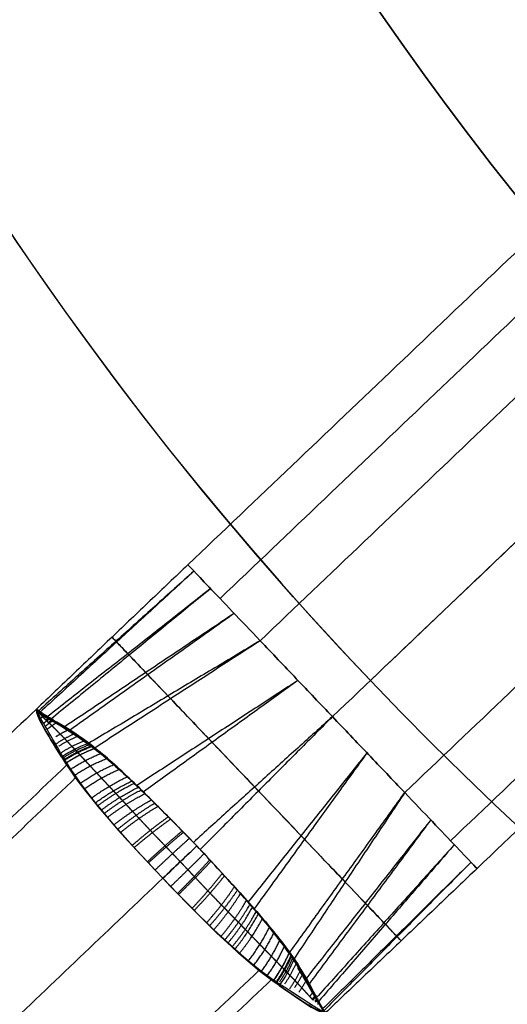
# Model space of a CAD drawing. Header units: millimetres. Extents: x -2184 to 252, y -240 to 239.
# Tile 38 of 256: x -27 to -22, y -26 to -16. Entities that reach past the tile are written whole.
import ezdxf

# ---------------------------------------------------------------- set-up
doc = ezdxf.new("R2010")
doc.units = ezdxf.units.MM
doc.layers.add('Capa 01', color=7, linetype='Continuous')
for name, color, linetype, true_color in [('IGES level 15', 7, 'Continuous', 0xcad1ed), ('IGES level 22', 7, 'Continuous', 0x868b8b), ('IGES level 26', 7, 'Continuous', 0x7e7e7e), ('IGES level 3', 7, 'Continuous', 0x868b8b), ('IGES level 38', 7, 'Continuous', 0x868b8b), ('IGES level 46', 7, 'Continuous', 0xcbd2ee), ('IGES level 5', 7, 'Continuous', 0x868b8b), ('IGES level 7', 7, 'Continuous', 0xcbd2ee)]:
    doc.layers.add(name, color=color, linetype=linetype, true_color=true_color)

# ---------------------------------------------------------------- blocks, each defined once
blk = doc.blocks.new('DOME PIE')
at = {"layer": 'Capa 01', "extrusion": (0, 0, -1)}
blk.add_arc((-121.9047, 221.1549, -1275.6063), 24.0587, 180.81184, 0.81184, dxfattribs=at)
at = {"layer": 'IGES level 15', "extrusion": (0, 0, -1)}
for radius in [210, 210, 206, 206]:
    blk.add_arc((-121.8951, 221.1285, -1212), radius, 286.396785, 106.396785, dxfattribs=at)
at = {"layer": 'IGES level 15'}
for radius in [210, 210, 206, 206]:
    blk.add_arc((121.8951, 221.1285, 1212), radius, 253.603215, 73.603215, dxfattribs=at)
at = {"layer": 'IGES level 15', "extrusion": (-0.390381, 0.920653, -6.12323e-17)}
for radius in [210, 206]:
    blk.add_arc((-198.5476, 1212, 155.9972), radius, 359.999999, 90, dxfattribs=at)
at = {"layer": 'IGES level 15', "extrusion": (0.95933, -0.282288, 6.12323e-17)}
for radius in [210, 206]:
    blk.add_arc((246.5447, 1212, 54.5158), radius, 90, 180, dxfattribs=at)
at = {"layer": 'IGES level 22', "extrusion": (0, 0, -1)}
blk.add_arc((-121.8951, 221.1285, -1209), 26, 300.9225, 120.9225, dxfattribs=at)
at = {"layer": 'IGES level 22'}
for centre, radius in [((121.8951, 221.1285, 1208.2), 26), ((121.8951, 221.1285, 1208.6), 26), ((121.8951, 221.1285, 1209), 24.75), ((121.8951, 221.1285, 1208.2), 24.75)]:
    blk.add_arc(centre, radius, 59.0775, 239.0775, dxfattribs=at)
blk.add_rational_spline([(133.5235, 240.5408, 1207.3213), (94.6989, 263.7976, 1207.3213), (71.4421, 224.973, 1207.3213), (110.2667, 201.7162, 1207.3213)], [0.816490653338, 0.272163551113, 0.272163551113, 0.816490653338], degree=3, dxfattribs=at)
at = {"layer": 'IGES level 26', "extrusion": (0, 0, -1)}
for centre, radius in [((-121.8951, 221.1285, -1219.6193), 28.4), ((-121.8951, 221.1285, -1217.6193), 28.4), ((-121.8951, 221.1285, -1218.1193), 26.3), ((-121.8951, 221.1285, -1216.8693), 26.3), ((-121.8951, 221.1285, -1228.4193), 23.1)]:
    blk.add_arc(centre, radius, 313.23622, 133.23622, dxfattribs=at)
at = {"layer": 'IGES level 26'}
for radius in [28.4, 26.3]:
    blk.add_arc((121.8951, 221.1285, 1215.6193), radius, 46.76378, 226.76378, dxfattribs=at)
at = {"layer": 'IGES level 3', "extrusion": (0, 0, -1)}
for centre, start, end in [((-121.8951, 221.1285, -1211), 316.39679, 136.39679), ((-121.8951, 221.1285, -1210), 316.39679, 136.39679), ((-121.8951, 221.1285, -1211), 136.39679, 316.39679), ((-121.8951, 221.1285, -1210), 136.39679, 316.39679)]:
    blk.add_arc(centre, 32.5, start, end, dxfattribs=at)
at = {"layer": 'IGES level 3'}
for start, end in [(43.60321, 223.60321), (223.60321, 43.60321)]:
    blk.add_arc((121.8951, 221.1285, 1209), 32.5, start, end, dxfattribs=at)
for points in [[(98.3608, 198.7146, 1211), (107.2314, 207.1629, 1211)], [(98.3608, 198.7146, 1209), (107.2314, 207.1629, 1209)], [(98.3608, 198.7146, 1209), (98.3608, 198.7146, 1211)]]:
    blk.add_open_spline(points, degree=1, dxfattribs=at)
at = {"layer": 'IGES level 38'}
for points in [[(-8.6603, 5), (111.7278, 213.5183)], [(-8.6603, 5, 12.5), (111.7278, 213.5183, 12.5)], [(-7.1603, 7.5981, 25), (111.7278, 213.5183, 25)], [(120.3881, 208.5183), (0, 0)], [(120.3881, 208.5183, 12.5), (0, 0, 12.5)], [(120.3881, 208.5183, 25), (1.5, 2.5981, 25)]]:
    blk.add_open_spline(points, degree=1, dxfattribs=at)
at = {"layer": 'IGES level 46'}
for points in [[(-8.4437, 4.875, -0.5), (111.5563, 212.7211, -0.5)], [(111.5563, 212.7211), (-8.4437, 4.875)], [(-8.4437, 4.875, -0.25), (111.5563, 212.7211, -0.25)], [(115.6699, 210.3461), (-4.3301, 2.5)], [(115.6699, 210.3461, -0.5), (-4.3301, 2.5, -0.5)], [(119.7835, 207.9711, -0.5), (-0.2165, 0.125, -0.5)], [(-0.2165, 0.125), (119.7835, 207.9711)], [(119.7835, 207.9711, -0.25), (-0.2165, 0.125, -0.25)]]:
    blk.add_open_spline(points, degree=1, dxfattribs=at)
at = {"layer": 'IGES level 5', "extrusion": (0, 0, -1)}
for centre, radius, start, end in [((-121.8951, 221.1285, -1200.5), 211.5, 69.129648, 249.129648), ((-121.8951, 221.1285, -1211), 211.5, 69.129648, 249.129648), ((-121.8951, 221.1285, -1211), 210.5, 69.129648, 249.129648), ((-121.8951, 221.1285, -1200), 199.5, 69.129648, 249.129648), ((-121.8951, 221.1285, -1205.75), 211.5, 69.129648, 249.129648), ((-121.8951, 221.1285, -1205.75), 210.5, 69.129648, 249.129648), ((-121.8951, 221.1285, -1212), 210, 286.396785, 106.396785), ((-121.8951, 221.1285, -1212), 206, 286.396785, 106.396785), ((-121.8951, 221.1285, -1199.5), 199.5, 69.129648, 249.129648), ((-121.8951, 221.1285, -1212), 210, 106.396785, 286.396785), ((-121.8951, 221.1285, -1205.75), 211.5, 249.129648, 69.129648), ((-121.8951, 221.1285, -1211), 211.5, 249.129648, 69.129648), ((-121.8951, 221.1285, -1212), 206, 106.396785, 286.396785), ((-121.8951, 221.1285, -1205.75), 210.5, 249.129648, 69.129648), ((-121.8951, 221.1285, -1200.5), 210.5, 249.129648, 69.129648), ((-121.8951, 221.1285, -1211), 210.5, 249.129648, 69.129648), ((-121.8951, 221.1285, -1199.5), 199.5, 249.129648, 69.129648), ((-121.8951, 221.1285, -1200), 199.5, 249.129648, 69.129648)]:
    blk.add_arc(centre, radius, start, end, dxfattribs=at)
at = {"layer": 'IGES level 5'}
for centre, radius, start, end in [((121.8951, 221.1285, 1200.5), 210.5, 290.870352, 110.870352), ((121.8951, 221.1285, 1199), 210, 290.870352, 110.870352), ((121.8951, 221.1285, 1200), 206, 73.603215, 253.603215), ((121.8951, 221.1285, 1199), 199.5, 290.870352, 110.870352), ((121.8951, 221.1285, 1200.5), 211.5, 110.870352, 290.870352), ((121.8951, 221.1285, 1200), 206, 253.603215, 73.603215), ((121.8951, 221.1285, 1199), 210, 110.870352, 290.870352), ((121.8951, 221.1285, 1199), 199.5, 110.870352, 290.870352)]:
    blk.add_arc(centre, radius, start, end, dxfattribs=at)
for points in [[(197.0864, 23.9158, 1199.4393), (591.5119, 174.2984, 1199.4393), (441.1293, 568.7239, 1199.4393), (46.7038, 418.3413, 1199.4393)], [(196.8345, 24.5765, 1200.1464), (589.9386, 174.4553, 1200.1464), (440.0598, 567.5594, 1200.1464), (46.9557, 417.6806, 1200.1464)], [(46.7038, 418.3413, 1199.4393), (-347.7217, 267.9586, 1199.4393), (-197.3391, -126.4668, 1199.4393), (197.0864, 23.9158, 1199.4393)], [(46.9557, 417.6806, 1200.1464), (-346.1484, 267.8018, 1200.1464), (-196.2695, -125.3023, 1200.1464), (196.8345, 24.5765, 1200.1464)]]:
    blk.add_rational_spline(points, [0.816490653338, 0.272163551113, 0.272163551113, 0.816490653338], degree=3, dxfattribs=at)
at = {"layer": 'IGES level 7', "extrusion": (-0.23899, 0.646753, -0.724289)}
blk.add_arc((-158.4207, 946.1794, -773.5458), 1, 72.65803, 89.55606, dxfattribs=at)
at = {"layer": 'IGES level 7', "extrusion": (0.262012, -0.674984, -0.689743)}
blk.add_arc((160.8909, 774.0622, -943.5985), 1, 254.13879, 271.22962, dxfattribs=at)
at = {"layer": 'IGES level 7', "extrusion": (-0.690524, 0.72331, -3.68333e-14)}
blk.add_arc((-205.6272, 1213, 75.815), 1, 90, 116.57557, dxfattribs=at)
at = {"layer": 'IGES level 7', "extrusion": (-0.688796, 0.724956, -8.21074e-15)}
blk.add_arc((-205.4457, 1211, 76.3055), 1, 243.42443, 270, dxfattribs=at)
at = {"layer": 'IGES level 7', "extrusion": (-0.661412, 0.294598, 0.689743)}
blk.add_arc((-218.8307, 884.03, 830.1799), 1, 74.13879, 91.22962, dxfattribs=at)
at = {"layer": 'IGES level 7', "extrusion": (-0.634337, 0.270228, -0.724289)}
blk.add_arc((-218.6468, 826.3376, -885.8135), 1, 270.44394, 287.34197, dxfattribs=at)
at = {"layer": 'IGES level 7'}
for points, degree in [([(104.5849, 207.4043, 1212), (96.6194, 199.818, 1212)], 1), ([(104.8914, 207.0825, 1212.8315), (96.9259, 199.4962, 1212.8315)], 1), ([(104.8914, 207.0825, 1211.1685), (96.9259, 199.4962, 1211.1685)], 1), ([(105.2745, 206.6801, 1211), (97.3091, 199.0939, 1211)], 1), ([(97.3091, 199.0939, 1213), (105.2745, 206.6801, 1213)], 1), ([(105.9642, 205.956, 1211), (97.9987, 198.3698, 1211)], 1), ([(105.9642, 205.956, 1213), (97.9987, 198.3698, 1213)], 1), ([(106.6538, 205.2319, 1213), (98.6884, 197.6456, 1213)], 1), ([(98.6884, 197.6456, 1211), (106.6538, 205.2319, 1211)], 1), ([(107.0914, 204.7725, 1211.227), (99.1259, 197.1862, 1211.227)], 1), ([(107.0914, 204.7725, 1212.773), (99.1259, 197.1862, 1212.773)], 1), ([(107.3435, 204.5077, 1212), (99.378, 196.9215, 1212)], 1), ([(96.6194, 199.8181, 1212), (95.1728, 198.4394, 1211.947)], 1), ([(96.677, 199.7575, 1212.4004), (95.1963, 198.4265, 1212.321)], 1), ([(96.677, 199.7575, 1211.5996), (95.2097, 198.4122, 1211.5754)], 1), ([(96.8361, 199.5905, 1212.7279), (95.287, 198.3745, 1212.6897)], 1), ([(96.8361, 199.5905, 1211.2721), (95.3132, 198.3465, 1211.2137)], 1), ([(97.0611, 199.3543, 1212.9331), (95.45, 198.2769, 1213.0392)], 1), ([(97.0611, 199.3543, 1211.0669), (95.4886, 198.2373, 1210.8759)], 1), ([(97.3091, 199.0939, 1213), (95.675, 198.1163, 1213.3494)], 1), ([(97.3091, 199.0939, 1211), (95.7245, 198.0668, 1210.5813)], 1), ([(97.3091, 199.0939, 1211), (98.6884, 197.6456, 1211)], 1), ([(98.6884, 197.6456, 1213), (97.3091, 199.0939, 1213)], 1), ([(97.6697, 198.7152, 1213), (96.1328, 197.7139, 1213.7316)], 1), ([(97.6697, 198.7152, 1211), (96.194, 197.651, 1210.2305)], 1), ([(95.1711, 198.4387, 1212), (89.0284, 192.5884, 1212)], 1), ([(95.1772, 198.4323, 1212.188), (95.1731, 198.4366, 1212.1254), (95.1711, 198.4387, 1212.0627), (95.1711, 198.4387, 1212)], 3), ([(95.4125, 197.986, 1213.3163), (95.2661, 198.2255, 1213.0025), (95.1714, 198.3724, 1212.6049), (95.1772, 198.4323, 1212.188)], 3), ([(95.1844, 198.4388, 1212.19), (95.1716, 198.3722, 1212.6056), (95.2662, 198.2253, 1213.0027), (95.4125, 197.986, 1213.3163)], 3), ([(95.1772, 198.4323, 1212.188), (95.1773, 198.4323, 1212.1883), (95.1773, 198.4322, 1212.1887), (95.1773, 198.4322, 1212.189)], 3), ([(95.1773, 198.4322, 1212.189), (95.2031, 198.3975, 1212.6346), (95.4061, 198.3179, 1213.0508), (95.6734, 198.1175, 1213.3476)], 3), ([(95.6734, 198.1175, 1213.3476), (95.4061, 198.3179, 1213.0508), (95.2031, 198.3975, 1212.6346), (95.1844, 198.4388, 1212.19)], 3), ([(95.1866, 198.4225, 1211.7014), (95.2284, 198.3694, 1211.2613), (95.4512, 198.2783, 1210.8589), (95.7245, 198.0668, 1210.5813)], 3), ([(95.7245, 198.0668, 1210.5813), (95.4512, 198.2783, 1210.8589), (95.2284, 198.3694, 1211.2613), (95.1938, 198.4288, 1211.6993)], 3), ([(97.9987, 198.3698, 1213), (96.6714, 197.1711, 1213.8937)], 1), ([(97.9987, 198.3698, 1211), (96.7368, 197.1024, 1210.1063)], 1), ([(95.7245, 198.0668, 1210.5813), (95.725, 198.0664, 1210.5808), (95.7256, 198.0659, 1210.5802), (95.7261, 198.0655, 1210.5796)], 3), ([(95.4125, 197.986, 1213.3163), (95.612, 197.6596, 1213.7442), (95.984, 197.2435, 1214), (96.3801, 196.8282, 1214)], 3), ([(96.3801, 196.8282, 1210), (96.0086, 197.2187, 1210), (95.6617, 197.6126, 1210.2241), (95.4608, 197.9345, 1210.607)], 3), ([(98.3277, 198.0243, 1213), (97.1928, 196.6022, 1213.7695)], 1), ([(98.3277, 198.0243, 1211), (97.2527, 196.538, 1210.2684)], 1), ([(95.4628, 197.9075, 1213.4142), (89.4324, 192.1642, 1213.4142)], 1), ([(89.5327, 192.0589, 1210.454), (95.5549, 197.7944, 1210.454)], 1), ([(97.5853, 196.113, 1213.4187), (98.6884, 197.6456, 1213)], 1), ([(98.6884, 197.6456, 1211), (97.6323, 196.0611, 1210.6506)], 1), ([(98.9364, 197.3852, 1212.9331), (97.7441, 195.8691, 1213.1241)], 1), ([(98.9364, 197.3852, 1211.0669), (97.7817, 195.8286, 1210.9608)], 1), ([(99.1613, 197.149, 1212.7279), (97.8446, 195.6885, 1212.7863)], 1), ([(99.1613, 197.149, 1211.2721), (97.8713, 195.661, 1211.3103)], 1), ([(99.3204, 196.982, 1212.4004), (97.9051, 195.582, 1212.4246)], 1), ([(99.3204, 196.982, 1211.5996), (97.9188, 195.5679, 1211.679)], 1), ([(99.3781, 196.9214, 1212), (97.9306, 195.5438, 1212.053)], 1), ([(96.3801, 196.8282, 1214), (90.4077, 191.1401, 1214)], 1), ([(90.4077, 191.1401, 1210), (96.3801, 196.8282, 1210)], 1), ([(96.3801, 196.8282, 1214), (96.752, 196.4381, 1214), (97.1286, 196.0724, 1213.7759), (97.4403, 195.8561, 1213.393)], 3), ([(97.4894, 195.8053, 1210.6837), (97.1731, 196.0205, 1210.2558), (96.7757, 196.4123, 1210), (96.3801, 196.8282, 1210)], 3), ([(97.5841, 196.1147, 1213.4204), (97.5845, 196.1141, 1213.4198), (97.5849, 196.1135, 1213.4192), (97.5853, 196.113, 1213.4187)], 3), ([(97.921, 195.5653, 1212.3007), (97.5849, 196.1135, 1213.4191), (97.5845, 196.1141, 1213.4198), (97.9143, 195.5584, 1212.2992)], 3), ([(97.5853, 196.113, 1213.4187), (97.7808, 195.8269, 1213.1422), (97.8633, 195.6028, 1212.7387), (97.921, 195.5653, 1212.3007)], 3), ([(97.9236, 195.5486, 1211.811), (97.8902, 195.5761, 1211.3654), (97.8205, 195.7827, 1210.9492), (97.6335, 196.0595, 1210.6524)], 3), ([(97.6335, 196.0595, 1210.6524), (97.8206, 195.7827, 1210.9492), (97.8902, 195.5761, 1211.3654), (97.9305, 195.5554, 1211.81)], 3), ([(97.2976, 195.9499, 1210.454), (91.2827, 190.2213, 1210.454)], 1), ([(91.383, 190.116, 1213.4142), (97.4228, 195.8683, 1213.4142)], 1), ([(97.4894, 195.8053, 1210.6837), (97.7214, 195.6474, 1210.9975), (97.8636, 195.5457, 1211.3951), (97.9237, 195.5486, 1211.812)], 3), ([(97.9305, 195.5554, 1211.81), (97.8633, 195.5459, 1211.3944), (97.7212, 195.6475, 1210.9973), (97.4894, 195.8053, 1210.6837)], 3)]:
    blk.add_open_spline(points, degree=degree, dxfattribs=at)
for points, knots in [([(97.3091, 199.0939, 1213), (97.1285, 199.2835, 1213), (96.9491, 199.4719, 1212.8922), (96.6937, 199.74, 1212.522), (96.6194, 199.818, 1212.2618), (96.6194, 199.818, 1211.7382), (96.6937, 199.74, 1211.478), (96.9491, 199.4719, 1211.1078), (97.1285, 199.2835, 1211), (97.3091, 199.0939, 1211)], [-1, -1, -1, -1, -0.75, -0.75, -0.5, -0.5, -0.25, -0.25, 0, 0, 0, 0]), ([(98.094, 196.8197, 1213.2256), (97.9701, 196.9498, 1213.3057), (97.708, 197.225, 1213.4492), (97.2557, 197.6999, 1213.5308), (96.8069, 198.1712, 1213.427), (96.5502, 198.4406, 1213.2726), (96.3538, 198.6469, 1213.1354), (96.2108, 198.797, 1213.0026), (96.0361, 198.9805, 1212.7201), (95.9201, 199.1022, 1212.3673), (95.8814, 199.1429, 1211.9733), (95.927, 199.0951, 1211.5803), (96.0496, 198.9663, 1211.2303), (96.2308, 198.7761, 1210.9526), (96.3778, 198.6217, 1210.8244), (96.4552, 198.5404, 1210.7744)], [0, 0, 0, 0, 0.0555615, 0.1111231, 0.1666846, 0.2222461, 0.2222461, 0.2569654, 0.2916846, 0.3264038, 0.3611231, 0.3958423, 0.4305615, 0.4652808, 0.5, 0.5, 0.5, 0.5]), ([(96.4552, 198.5404, 1210.7744), (96.5791, 198.4103, 1210.6943), (96.8412, 198.1352, 1210.5508), (97.2934, 197.6603, 1210.4692), (97.7423, 197.189, 1210.573), (97.9989, 196.9195, 1210.7274), (98.1954, 196.7133, 1210.8646), (98.3384, 196.5631, 1210.9974), (98.5131, 196.3797, 1211.2799), (98.629, 196.2579, 1211.6327), (98.6678, 196.2173, 1212.0267), (98.6222, 196.2651, 1212.4197), (98.4995, 196.3939, 1212.7697), (98.3184, 196.5841, 1213.0474), (98.1714, 196.7384, 1213.1756), (98.094, 196.8197, 1213.2256)], [0.5, 0.5, 0.5, 0.5, 0.5555615, 0.6111231, 0.6666846, 0.7222461, 0.7222461, 0.7569654, 0.7916846, 0.8264038, 0.8611231, 0.8958423, 0.9305615, 0.9652808, 1, 1, 1, 1]), ([(95.1711, 198.4387, 1212), (95.1711, 198.4388, 1211.9823), (95.172, 198.4378, 1211.8825), (95.1781, 198.4314, 1211.7829), (95.1866, 198.4225, 1211.7014)], [4.57205051, 4.57205051, 4.57205051, 4.57205051, 4.57698961, 4.59995315, 4.59995315, 4.59995315, 4.59995315]), ([(95.1938, 198.4288, 1211.6993), (95.1781, 198.4314, 1211.7822), (95.172, 198.4378, 1211.8821), (95.1711, 198.4387, 1211.9823), (95.1711, 198.4387, 1212)], [2.92789767, 2.92789767, 2.92789767, 2.92789767, 2.95087845, 2.95580031, 2.95580031, 2.95580031, 2.95580031]), ([(95.4608, 197.9345, 1210.607), (95.4384, 197.9704, 1210.6497), (95.4176, 198.0051, 1210.6942), (95.3982, 198.0383, 1210.7404), (95.3347, 198.147, 1210.8914), (95.2829, 198.238, 1211.0628), (95.2441, 198.3033, 1211.244), (95.2212, 198.342, 1211.3515), (95.2041, 198.3736, 1211.4632), (95.194, 198.3979, 1211.5767), (95.1904, 198.4068, 1211.618), (95.1876, 198.4147, 1211.6597), (95.1866, 198.4225, 1211.7014)], [0, 0, 0, 0, 0.000180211, 0.000180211, 0.000180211, 0.000775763, 0.000775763, 0.000775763, 0.001126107, 0.001126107, 0.001126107, 0.001253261, 0.001253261, 0.001253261, 0.001253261]), ([(96.7037, 197.1371, 1213.8943), (96.612, 197.2343, 1213.8939), (96.5175, 197.3297, 1213.8811), (96.425, 197.4228, 1213.8558), (96.293, 197.5558, 1213.8196), (96.1637, 197.6867, 1213.7572), (96.0385, 197.8034, 1213.6728), (95.9115, 197.9219, 1213.5871), (95.7893, 198.0307, 1213.4763), (95.6734, 198.1175, 1213.3476)], [1.758757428, 1.758757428, 1.758757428, 1.758757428, 1.759158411, 1.759158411, 1.759158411, 1.759733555, 1.759733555, 1.759733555, 1.760317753, 1.760317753, 1.760317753, 1.760317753]), ([(95.7261, 198.0655, 1210.5796), (95.7859, 198.0192, 1210.5191), (95.847, 197.9678, 1210.4634), (95.9095, 197.9133, 1210.4135), (96.0361, 197.8028, 1210.3125), (96.1697, 197.6766, 1210.2341), (96.3034, 197.543, 1210.182), (96.4343, 197.412, 1210.1309), (96.5713, 197.2748, 1210.1051), (96.7044, 197.1363, 1210.1057)], [-6.986354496, -6.986354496, -6.986354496, -6.986354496, -6.986066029, -6.986066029, -6.986066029, -6.985477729, -6.985477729, -6.985477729, -6.984901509, -6.984901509, -6.984901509, -6.984901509]), ([(99.378, 196.9215, 1212), (99.378, 196.9215, 1211.7382), (99.3037, 196.9995, 1211.478), (99.0484, 197.2676, 1211.1078), (98.8689, 197.456, 1211), (98.6884, 197.6456, 1211)], [2.570796, 2.570796, 2.570796, 2.570796, 3.070796, 3.070796, 3.570796, 3.570796, 3.570796, 3.570796]), ([(98.6884, 197.6456, 1213), (98.8689, 197.456, 1213), (99.0484, 197.2676, 1212.8922), (99.3037, 196.9995, 1212.522), (99.378, 196.9215, 1212.2618), (99.378, 196.9215, 1212)], [3.5707963, 3.5707963, 3.5707963, 3.5707963, 4.0707963, 4.0707963, 4.5707963, 4.5707963, 4.5707963, 4.5707963]), ([(97.5841, 196.1147, 1213.4204), (97.5408, 196.1766, 1213.4809), (97.4924, 196.2401, 1213.5366), (97.4409, 196.3053, 1213.5865), (97.3368, 196.4371, 1213.6875), (97.2173, 196.5767, 1213.7659), (97.0903, 196.7167, 1213.818), (96.9659, 196.8539, 1213.8691), (96.8355, 196.9974, 1213.8949), (96.7037, 197.1371, 1213.8943)], [1.762122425, 1.762122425, 1.762122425, 1.762122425, 1.762412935, 1.762412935, 1.762412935, 1.763005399, 1.763005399, 1.763005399, 1.763585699, 1.763585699, 1.763585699, 1.763585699]), ([(96.7044, 197.1363, 1210.1057), (96.7971, 197.04, 1210.1061), (96.8877, 196.9409, 1210.1189), (96.9762, 196.844, 1210.1442), (97.1026, 196.7057, 1210.1804), (97.227, 196.5702, 1210.2428), (97.3375, 196.4395, 1210.3272), (97.4497, 196.3068, 1210.4129), (97.5524, 196.1794, 1210.5237), (97.6335, 196.0595, 1210.6524)], [0.463831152, 0.463831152, 0.463831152, 0.463831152, 0.464232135, 0.464232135, 0.464232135, 0.464807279, 0.464807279, 0.464807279, 0.465391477, 0.465391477, 0.465391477, 0.465391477]), ([(97.9143, 195.5584, 1212.2992), (97.9065, 195.5598, 1212.3405), (97.8988, 195.5629, 1212.3818), (97.8902, 195.567, 1212.4228), (97.8664, 195.5782, 1212.5363), (97.8357, 195.5968, 1212.6481), (97.7981, 195.6216, 1212.7556), (97.7348, 195.6635, 1212.937), (97.6464, 195.7198, 1213.1085), (97.541, 195.7885, 1213.2596), (97.5088, 195.8095, 1213.3057), (97.475, 195.8319, 1213.3503), (97.4403, 195.8561, 1213.393)], [0.88410384, 0.88410384, 0.88410384, 0.88410384, 0.884230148, 0.884230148, 0.884230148, 0.884581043, 0.884581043, 0.884581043, 0.885177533, 0.885177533, 0.885177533, 0.885358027, 0.885358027, 0.885358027, 0.885358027])]:
    blk.add_open_spline(points, degree=3, knots=knots, dxfattribs=at)
for points, weights, knots in [([(95.5894, 198.0066, 1210.5854), (95.5831, 198.0134, 1210.5942), (95.5766, 198.0202, 1210.6033), (95.5638, 198.0337, 1210.6216), (95.5575, 198.0404, 1210.6309), (95.5386, 198.0604, 1210.6592), (95.5262, 198.0735, 1210.6786), (95.4895, 198.1122, 1210.7382), (95.4659, 198.1371, 1210.7799), (95.3984, 198.2072, 1210.9091), (95.3574, 198.2484, 1211.0017), (95.3125, 198.2914, 1211.1224), (95.3039, 198.2996, 1211.1468), (95.2874, 198.3152, 1211.1959), (95.2796, 198.3226, 1211.2206), (95.2575, 198.3441, 1211.2953), (95.2446, 198.3571, 1211.3457), (95.2222, 198.3807, 1211.4477), (95.2128, 198.3913, 1211.4993), (95.1982, 198.4098, 1211.6009), (95.1927, 198.4177, 1211.6509), (95.1902, 198.4256, 1211.7003)], [0.994449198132, 0.994579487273, 0.994717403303, 0.994985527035, 0.995118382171, 0.995512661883, 0.995769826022, 0.99651799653, 0.996982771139, 0.998216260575, 0.998813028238, 0.999289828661, 0.999372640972, 0.999516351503, 0.99957685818, 0.999734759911, 0.999807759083, 0.999911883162, 0.999942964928, 0.999981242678, 0.999989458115, 0.999994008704], [0.003317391, 0.003317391, 0.003317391, 0.003317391, 0.0033374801, 0.0033374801, 0.0033575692, 0.0033575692, 0.0033977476, 0.0033977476, 0.0034781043, 0.0034781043, 0.0036388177, 0.0036388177, 0.0036789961, 0.0036789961, 0.0037191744, 0.0037191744, 0.0037995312, 0.0037995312, 0.0038798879, 0.0038798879, 0.003956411, 0.003956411, 0.003956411, 0.003956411]), ([(95.2906, 198.3148, 1212.8077), (95.3227, 198.2841, 1212.9063), (95.3598, 198.2467, 1213.0009), (95.4219, 198.1821, 1213.1343), (95.4439, 198.1589, 1213.1777), (95.4898, 198.1102, 1213.2611), (95.5139, 198.0846, 1213.3014), (95.5387, 198.0585, 1213.3394)], [0.999185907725, 0.998810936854, 0.998234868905, 0.997050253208, 0.996601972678, 0.995632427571, 0.995109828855, 0.994573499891], [0.0037544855, 0.0037544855, 0.0037544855, 0.0037544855, 0.0039173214, 0.0039173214, 0.0039997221, 0.0039997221, 0.0040821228, 0.0040821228, 0.0040821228, 0.0040821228]), ([(95.5387, 198.0585, 1213.3394), (95.5469, 198.0498, 1213.352), (95.5549, 198.041, 1213.3642), (95.5713, 198.0233, 1213.3885), (95.5795, 198.0143, 1213.4004), (95.6046, 197.9872, 1213.4357), (95.6216, 197.9688, 1213.4585), (95.674, 197.9124, 1213.5249), (95.7104, 197.8733, 1213.5665), (95.7868, 197.7917, 1213.6449), (95.8267, 197.7492, 1213.6815), (95.8889, 197.6827, 1213.7324), (95.9099, 197.6603, 1213.7486), (95.9523, 197.6148, 1213.7792), (95.9737, 197.5918, 1213.7937), (96.0378, 197.5227, 1213.8344), (96.0808, 197.4763, 1213.858), (96.169, 197.3821, 1213.899), (96.2141, 197.3343, 1213.9163), (96.3068, 197.237, 1213.9444), (96.3537, 197.1881, 1213.955), (96.4252, 197.1137, 1213.9658), (96.4492, 197.0887, 1213.9685), (96.4976, 197.0382, 1213.9722), (96.5221, 197.0125, 1213.9732), (96.5463, 196.9869, 1213.9732)], [0.99457349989, 0.994405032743, 0.994246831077, 0.993932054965, 0.993777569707, 0.993321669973, 0.993027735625, 0.992170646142, 0.991631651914, 0.990613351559, 0.990133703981, 0.989469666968, 0.989259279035, 0.988861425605, 0.988674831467, 0.98817498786, 0.987905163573, 0.987438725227, 0.987242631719, 0.986917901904, 0.986791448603, 0.986667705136, 0.986637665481, 0.986604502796, 0.986601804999, 0.986613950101], [0, 0, 0, 0, 0.0000267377, 0.0000267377, 0.0000534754, 0.0000534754, 0.0001069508, 0.0001069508, 0.0002139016, 0.0002139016, 0.0003208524, 0.0003208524, 0.0003743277, 0.0003743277, 0.0004278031, 0.0004278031, 0.0005347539, 0.0005347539, 0.0006417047, 0.0006417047, 0.0007486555, 0.0007486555, 0.0008021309, 0.0008021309, 0.000855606, 0.000855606, 0.000855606, 0.000855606]), ([(96.5467, 196.9865, 1210.0268), (96.501, 197.0343, 1210.0267), (96.456, 197.081, 1210.0299), (96.3677, 197.1731, 1210.0421), (96.3243, 197.2186, 1210.0512), (96.2386, 197.3091, 1210.0751), (96.1964, 197.3542, 1210.09), (96.1334, 197.4218, 1210.1171), (96.1125, 197.4444, 1210.1269), (96.071, 197.4891, 1210.1479), (96.0505, 197.5113, 1210.1591), (96.0095, 197.5554, 1210.1831), (95.9891, 197.5772, 1210.1959), (95.9489, 197.6202, 1210.2227), (95.9291, 197.6414, 1210.2367), (95.8704, 197.7041, 1210.2809), (95.8323, 197.7448, 1210.3129), (95.7584, 197.8239, 1210.3823), (95.7225, 197.8625, 1210.4198), (95.6539, 197.9366, 1210.499), (95.6212, 197.9722, 1210.5408), (95.5894, 198.0066, 1210.5854)], [0.986613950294, 0.986636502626, 0.986705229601, 0.986909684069, 0.987045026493, 0.987376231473, 0.987571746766, 0.987925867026, 0.988054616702, 0.98833597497, 0.988488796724, 0.98882764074, 0.989012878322, 0.989396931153, 0.98959806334, 0.990227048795, 0.990680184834, 0.991650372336, 0.992168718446, 0.993258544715, 0.993831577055, 0.994449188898], [0, 0, 0, 0, 0.0001004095, 0.0001004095, 0.0002008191, 0.0002008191, 0.0003012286, 0.0003012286, 0.0003514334, 0.0003514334, 0.0004016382, 0.0004016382, 0.000451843, 0.000451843, 0.0005020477, 0.0005020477, 0.0006024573, 0.0006024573, 0.0007028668, 0.0007028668, 0.000803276, 0.000803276, 0.000803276, 0.000803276]), ([(96.5463, 196.9869, 1213.9732), (96.5919, 196.9389, 1213.9733), (96.6363, 196.8917, 1213.9701), (96.724, 196.799, 1213.9579), (96.7673, 196.7534, 1213.9488), (96.8536, 196.6634, 1213.9249), (96.8965, 196.619, 1213.91), (96.961, 196.5529, 1213.8829), (96.9825, 196.5308, 1213.8731), (97.0251, 196.4873, 1213.8521), (97.0463, 196.4657, 1213.8409), (97.0883, 196.4226, 1213.8169), (97.1092, 196.4012, 1213.8041), (97.1502, 196.3589, 1213.7773), (97.1704, 196.3381, 1213.7633), (97.2302, 196.2764, 1213.7191), (97.2689, 196.2364, 1213.6871), (97.3443, 196.1587, 1213.6177), (97.3812, 196.1209, 1213.5802), (97.4518, 196.0489, 1213.501), (97.4858, 196.0144, 1213.4592), (97.5186, 195.981, 1213.4146)], [0.986613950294, 0.986636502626, 0.9867052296, 0.986909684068, 0.987045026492, 0.98737623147, 0.987571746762, 0.987925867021, 0.988054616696, 0.988335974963, 0.988488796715, 0.98882764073, 0.989012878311, 0.98939693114, 0.989598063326, 0.990227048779, 0.990680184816, 0.991650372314, 0.992168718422, 0.993258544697, 0.993831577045, 0.994449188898], [0, 0, 0, 0, 0.0001004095, 0.0001004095, 0.0002008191, 0.0002008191, 0.0003012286, 0.0003012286, 0.0003514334, 0.0003514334, 0.0004016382, 0.0004016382, 0.000451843, 0.000451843, 0.0005020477, 0.0005020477, 0.0006024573, 0.0006024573, 0.0007028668, 0.0007028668, 0.000803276, 0.000803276, 0.000803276, 0.000803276]), ([(97.5679, 195.9278, 1210.6606), (97.5597, 195.9364, 1210.648), (97.5512, 195.9448, 1210.6358), (97.5343, 195.9621, 1210.6115), (97.5258, 195.9707, 1210.5996), (97.5, 195.9971, 1210.5643), (97.4824, 196.015, 1210.5415), (97.4286, 196.07, 1210.4751), (97.3913, 196.1084, 1210.4335), (97.3136, 196.1886, 1210.3551), (97.273, 196.2305, 1210.3185), (97.2097, 196.2959, 1210.2676), (97.1883, 196.318, 1210.2514), (97.145, 196.3626, 1210.2208), (97.123, 196.3851, 1210.2063), (97.0571, 196.4525, 1210.1656), (97.0128, 196.4977, 1210.142), (96.923, 196.5903, 1210.101), (96.8775, 196.6377, 1210.0837), (96.7848, 196.735, 1210.0556), (96.7383, 196.7843, 1210.045), (96.6675, 196.8593, 1210.0342), (96.6437, 196.8845, 1210.0315), (96.5955, 196.9353, 1210.0278), (96.5711, 196.961, 1210.0268), (96.5467, 196.9865, 1210.0268)], [0.994573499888, 0.994405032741, 0.994246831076, 0.993932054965, 0.993777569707, 0.993321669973, 0.993027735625, 0.992170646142, 0.991631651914, 0.990613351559, 0.990133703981, 0.989469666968, 0.989259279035, 0.988861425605, 0.988674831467, 0.98817498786, 0.987905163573, 0.987438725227, 0.987242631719, 0.986917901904, 0.986791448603, 0.986667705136, 0.986637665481, 0.986604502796, 0.986601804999, 0.986613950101], [0, 0, 0, 0, 0.0000267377, 0.0000267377, 0.0000534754, 0.0000534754, 0.0001069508, 0.0001069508, 0.0002139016, 0.0002139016, 0.0003208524, 0.0003208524, 0.0003743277, 0.0003743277, 0.0004278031, 0.0004278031, 0.0005347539, 0.0005347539, 0.0006417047, 0.0006417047, 0.0007486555, 0.0007486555, 0.0008021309, 0.0008021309, 0.000855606, 0.000855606, 0.000855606, 0.000855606]), ([(97.5186, 195.981, 1213.4146), (97.5251, 195.9744, 1213.4058), (97.5315, 195.9675, 1213.3967), (97.5444, 195.9541, 1213.3784), (97.5508, 195.9474, 1213.3691), (97.5698, 195.9276, 1213.3408), (97.5823, 195.9146, 1213.3214), (97.6192, 195.8761, 1213.2618), (97.6429, 195.8513, 1213.2201), (97.7091, 195.781, 1213.092), (97.7478, 195.7385, 1213.0007), (97.7801, 195.7013, 1212.9054)], [0.994449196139, 0.99457948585, 0.994717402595, 0.994985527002, 0.995118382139, 0.995512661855, 0.995769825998, 0.996517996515, 0.996982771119, 0.998205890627, 0.998797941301, 0.999179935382], [0.003317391, 0.003317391, 0.003317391, 0.003317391, 0.0033374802, 0.0033374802, 0.0033575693, 0.0033575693, 0.0033977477, 0.0033977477, 0.0034781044, 0.0034781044, 0.0036367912, 0.0036367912, 0.0036367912, 0.0036367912]), ([(97.8118, 195.6675, 1211.1923), (97.7827, 195.701, 1211.0937), (97.7472, 195.74, 1210.9991), (97.6857, 195.8052, 1210.8657), (97.6636, 195.8282, 1210.8223), (97.6172, 195.8765, 1210.7389), (97.5928, 195.9018, 1210.6986), (97.5679, 195.9278, 1210.6606)], [0.999185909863, 0.998810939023, 0.998234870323, 0.997050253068, 0.99660197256, 0.995632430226, 0.995109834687, 0.994573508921], [0.003754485, 0.003754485, 0.003754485, 0.003754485, 0.0039173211, 0.0039173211, 0.0039997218, 0.0039997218, 0.004082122, 0.004082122, 0.004082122, 0.004082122])]:
    blk.add_rational_spline(points, weights, degree=3, knots=knots, dxfattribs=at)
for points, weights in [([(95.1962, 198.3928, 1211.5533), (95.2053, 198.4008, 1211.5513), (95.2145, 198.4086, 1211.5495)], [0.999999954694, 0.999925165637, 1]), ([(95.1974, 198.4227, 1212.3417), (95.1985, 198.4237, 1212.3419), (95.1996, 198.4246, 1212.3421)], [0.999983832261, 0.999990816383, 1]), ([(95.2218, 198.3985, 1212.4996), (95.2262, 198.4021, 1212.5004), (95.2308, 198.4057, 1212.5013)], [0.999894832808, 0.999930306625, 1]), ([(95.2155, 198.3539, 1211.4003), (95.2332, 198.3691, 1211.3966), (95.2516, 198.3836, 1211.3933)], [0.999999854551, 0.999719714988, 1]), ([(95.2426, 198.3059, 1211.2513), (95.2718, 198.3303, 1211.2452), (95.3028, 198.3526, 1211.2402)], [0.999999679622, 0.999259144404, 1]), ([(95.2533, 198.3635, 1212.6538), (95.2645, 198.3722, 1212.6559), (95.276, 198.3806, 1212.6579)], [0.999653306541, 0.999724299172, 1]), ([(95.259, 198.2786, 1211.1785), (95.295, 198.3081, 1211.1709), (95.3336, 198.3346, 1211.1651)], [0.999999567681, 0.998889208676, 1]), ([(95.2711, 198.3415, 1212.7296), (95.2873, 198.3537, 1212.7325), (95.3039, 198.3653, 1212.7352)], [0.999455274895, 0.999518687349, 1]), ([(95.2768, 198.2491, 1211.1076), (95.3206, 198.2839, 1211.0975), (95.368, 198.3142, 1211.0904)], [0.999999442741, 0.99838921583, 1]), ([(95.2897, 198.3161, 1212.8042), (95.3121, 198.3324, 1212.8086), (95.3355, 198.3476, 1212.8124)], [0.999199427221, 0.999204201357, 1]), ([(95.3589, 198.1781, 1213.08), (95.4215, 198.2181, 1213.0953), (95.4895, 198.2503, 1213.1042)], [0.998078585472, 0.996180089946, 1]), ([(95.3583, 198.1077, 1210.8429), (95.4409, 198.1638, 1210.8198), (95.5335, 198.2065, 1210.8093)], [0.999999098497, 0.994788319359, 1]), ([(95.3873, 198.0886, 1213.2027), (95.478, 198.1456, 1213.2254), (95.5789, 198.1872, 1213.2332)], [0.998292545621, 0.993210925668, 1]), ([(95.4065, 198.0243, 1210.721), (95.5106, 198.0914, 1210.6931), (95.6282, 198.1387, 1210.6864)], [0.999999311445, 0.992038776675, 1]), ([(95.4313, 197.9558, 1213.3551), (95.5586, 198.0394, 1213.3847), (95.7037, 198.094, 1213.3811)], [1, 0.988178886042, 0.999999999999]), ([(95.4328, 197.9801, 1210.663), (95.5474, 198.0529, 1210.6337), (95.677, 198.1025, 1210.6309)], [0.999999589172, 0.990499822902, 1]), ([(95.4466, 197.9574, 1210.6347), (95.5662, 198.0332, 1210.6051), (95.7016, 198.0841, 1210.6047)], [0.999999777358, 0.989703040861, 1]), ([(95.4511, 197.9252, 1213.393), (95.5832, 198.013, 1213.4214), (95.7338, 198.0701, 1213.413)], [1, 0.987251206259, 0.999999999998]), ([(95.4935, 197.8626, 1213.466), (95.6343, 197.9585, 1213.4916), (95.794, 198.0206, 1213.4735)], [1, 0.985484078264, 0.999999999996]), ([(95.5417, 197.8129, 1210.4727), (95.6838, 197.9078, 1210.4479), (95.8434, 197.9701, 1210.4688)], [1, 0.985427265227, 0.999999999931]), ([(95.5895, 197.7316, 1213.6005), (95.744, 197.8422, 1213.6202), (95.9167, 197.9145, 1213.5823)], [1, 0.982245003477, 0.99999999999]), ([(95.6362, 197.6844, 1210.3519), (95.7912, 197.7935, 1210.3328), (95.9627, 197.8663, 1210.3727)], [1, 0.982330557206, 0.999999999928]), ([(95.6994, 197.5921, 1213.7188), (95.8643, 197.7151, 1213.7335), (96.0445, 197.7978, 1213.6768)], [1, 0.979382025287, 0.999999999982]), ([(95.7414, 197.5507, 1210.2475), (95.9061, 197.6719, 1210.2333), (96.0844, 197.7553, 1210.291)], [1, 0.979615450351, 0.999999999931]), ([(95.7585, 197.5195, 1213.771), (95.9278, 197.6477, 1213.7835), (96.1101, 197.7357, 1213.7183)], [1, 0.97812070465, 0.999999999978]), ([(95.7974, 197.4819, 1210.2017), (95.9662, 197.6083, 1210.1896), (96.1463, 197.6969, 1210.2553)], [1, 0.978409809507, 0.999999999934]), ([(95.8198, 197.4458, 1213.8179), (95.9924, 197.5788, 1213.8284), (96.1755, 197.6722, 1213.7553)], [1, 0.977016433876, 0.999999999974]), ([(95.8555, 197.4117, 1210.1602), (96.0278, 197.5427, 1210.15), (96.2089, 197.6365, 1210.2232)], [1, 0.977316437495, 0.999999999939]), ([(95.9157, 197.3401, 1210.1232), (96.0902, 197.4758, 1210.115), (96.2707, 197.5755, 1210.1952)], [1, 0.976390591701, 0.999999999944]), ([(95.9487, 197.2952, 1213.8963), (96.1238, 197.4384, 1213.902), (96.3033, 197.5451, 1213.8148)], [1, 0.975343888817, 0.999999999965]), ([(95.9782, 197.2673, 1210.0906), (96.1537, 197.4079, 1210.0846), (96.332, 197.5142, 1210.1712)], [1, 0.975615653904, 0.99999999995]), ([(96.0868, 197.1407, 1213.9535), (96.2611, 197.2936, 1213.9556), (96.4327, 197.4151, 1213.8578)], [1, 0.974160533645, 0.999999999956]), ([(96.1073, 197.1213, 1210.0405), (96.2824, 197.2714, 1210.038), (96.4537, 197.3918, 1210.1348)], [1, 0.974421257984, 0.999999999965]), ([(96.2317, 196.9846, 1213.9883), (96.404, 197.1448, 1213.9886), (96.5659, 197.2801, 1213.8846)], [1, 0.973417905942, 0.999999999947]), ([(96.2415, 196.9751, 1210.0102), (96.4146, 197.1331, 1210.0097), (96.5769, 197.2671, 1210.1129)], [1, 0.973614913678, 0.999999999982]), ([(96.3055, 196.9065, 1213.9971), (96.477, 197.0688, 1213.9971), (96.6343, 197.2099, 1213.8917)], [1, 0.973242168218, 0.999999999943]), ([(96.4547, 196.7499, 1210.0029), (96.6252, 196.9132, 1210.0029), (96.7737, 197.0634, 1210.1083)], [1, 0.973242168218, 0.999999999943]), ([(96.5201, 196.6826, 1213.9898), (96.6864, 196.8478, 1213.9903), (96.8281, 197.0033, 1213.8871)], [1, 0.973614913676, 0.999999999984]), ([(96.5291, 196.6723, 1210.0117), (96.6975, 196.8366, 1210.0114), (96.8406, 196.9918, 1210.1154)], [1, 0.973417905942, 0.999999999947]), ([(96.6595, 196.5415, 1213.9595), (96.818, 196.709, 1213.962), (96.9466, 196.8742, 1213.8652)], [1, 0.974421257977, 0.99999999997]), ([(96.6779, 196.52, 1210.0465), (96.8391, 196.6867, 1210.0444), (96.9688, 196.8521, 1210.1422)], [1, 0.974160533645, 0.999999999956]), ([(96.7991, 196.4053, 1213.9094), (96.9481, 196.5738, 1213.9154), (97.063, 196.7467, 1213.8288)], [1, 0.975615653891, 0.999999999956]), ([(96.8256, 196.3745, 1210.1037), (96.9771, 196.5425, 1210.098), (97.0925, 196.7165, 1210.1852)], [1, 0.975343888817, 0.999999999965]), ([(96.8688, 196.3394, 1213.8768), (97.0128, 196.5071, 1213.885), (97.1212, 196.6825, 1213.8048)], [1, 0.976390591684, 0.999999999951]), ([(96.9374, 196.2757, 1213.8398), (97.0766, 196.4415, 1213.85), (97.1791, 196.6178, 1213.7768)], [1, 0.977316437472, 0.999999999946]), ([(96.9697, 196.2384, 1210.1821), (97.1109, 196.4044, 1210.1716), (97.2132, 196.5827, 1210.2447)], [1, 0.977016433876, 0.999999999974]), ([(97.0046, 196.2143, 1213.7983), (97.1391, 196.3767, 1213.8104), (97.2364, 196.5523, 1213.7447)], [1, 0.978409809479, 0.999999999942]), ([(97.0403, 196.1737, 1210.229), (97.1766, 196.3365, 1210.2165), (97.2734, 196.5143, 1210.2817)], [1, 0.97812070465, 0.999999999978]), ([(97.0706, 196.155, 1213.7525), (97.1997, 196.3136, 1213.7667), (97.2917, 196.4876, 1213.709)], [1, 0.979615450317, 0.999999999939]), ([(97.1099, 196.111, 1210.2812), (97.2408, 196.2698, 1210.2665), (97.3322, 196.4458, 1210.3232)], [1, 0.979382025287, 0.999999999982]), ([(97.199, 196.0435, 1213.6481), (97.3156, 196.1929, 1213.6672), (97.3967, 196.3607, 1213.6273)], [1, 0.982330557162, 0.999999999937]), ([(97.2439, 195.9945, 1210.3995), (97.3619, 196.1434, 1210.3798), (97.4425, 196.3123, 1210.4177)], [1, 0.982245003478, 0.99999999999]), ([(97.3228, 195.9428, 1213.5273), (97.4245, 196.0801, 1213.5521), (97.4945, 196.2365, 1213.5312)], [1, 0.98542726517, 0.999999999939]), ([(97.37, 195.8923, 1210.534), (97.4728, 196.0282, 1210.5084), (97.5425, 196.1846, 1210.5265)], [1, 0.985484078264, 0.999999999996]), ([(97.4305, 195.8468, 1210.607), (97.5247, 195.9745, 1210.5786), (97.589, 196.1221, 1210.587)], [1, 0.987251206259, 0.999999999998]), ([(97.4602, 195.8255, 1210.6449), (97.5499, 195.9486, 1210.6153), (97.6115, 196.0909, 1210.6189)], [1, 0.988178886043, 0.999999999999]), ([(97.4676, 195.848, 1213.3671), (97.5458, 195.9608, 1213.3949), (97.6014, 196.0893, 1213.3953)], [0.999372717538, 0.990026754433, 1]), ([(97.4941, 195.8398, 1213.3406), (97.5663, 195.9448, 1213.3664), (97.6187, 196.0638, 1213.3691)], [0.998880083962, 0.991097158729, 1]), ([(97.5451, 195.8228, 1213.2856), (97.6061, 195.9127, 1213.3077), (97.6524, 196.0133, 1213.3136)], [0.998248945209, 0.993039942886, 1]), ([(97.5906, 195.7751, 1210.7973), (97.652, 195.8629, 1210.7746), (97.6985, 195.9617, 1210.7668)], [0.998292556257, 0.993210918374, 1]), ([(97.6377, 195.7859, 1213.1679), (97.6803, 195.8478, 1213.1828), (97.7155, 195.9154, 1213.1907)], [0.99803720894, 0.996099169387, 1]), ([(97.6787, 195.7424, 1210.92), (97.7216, 195.803, 1210.9047), (97.7571, 195.8694, 1210.8958)], [0.99807858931, 0.996180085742, 1]), ([(97.7816, 195.7002, 1212.9018), (97.7989, 195.7221, 1212.9061), (97.8151, 195.7449, 1212.9096)], [0.999194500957, 0.99919957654, 1]), ([(97.8086, 195.6777, 1212.8295), (97.8214, 195.6933, 1212.8324), (97.8337, 195.7095, 1212.8349)], [0.999454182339, 0.999517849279, 1]), ([(97.8131, 195.6665, 1211.1958), (97.8305, 195.6882, 1211.1914), (97.8468, 195.7108, 1211.1876)], [0.999199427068, 0.999204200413, 1]), ([(97.8323, 195.6559, 1212.7559), (97.8414, 195.6668, 1212.7579), (97.8502, 195.6778, 1212.7598)], [0.999654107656, 0.999724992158, 1]), ([(97.8376, 195.6468, 1211.2704), (97.8505, 195.6623, 1211.2675), (97.8629, 195.6784, 1211.2648)], [0.999455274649, 0.999518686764, 1]), ([(97.8587, 195.6279, 1211.3462), (97.8679, 195.6387, 1211.3441), (97.8768, 195.6497, 1211.3421)], [0.999653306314, 0.999724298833, 1])]:
    blk.add_rational_spline(points, weights, degree=2, dxfattribs=at)

msp = doc.modelspace()

# ---------------------------------------------------------------- block references
at = {"layer": 'IGES level 3'}
msp.add_blockref('DOME PIE', (-121.8951, -221.4149, 0.8827), dxfattribs=at)

doc.saveas('drawing.dxf')
